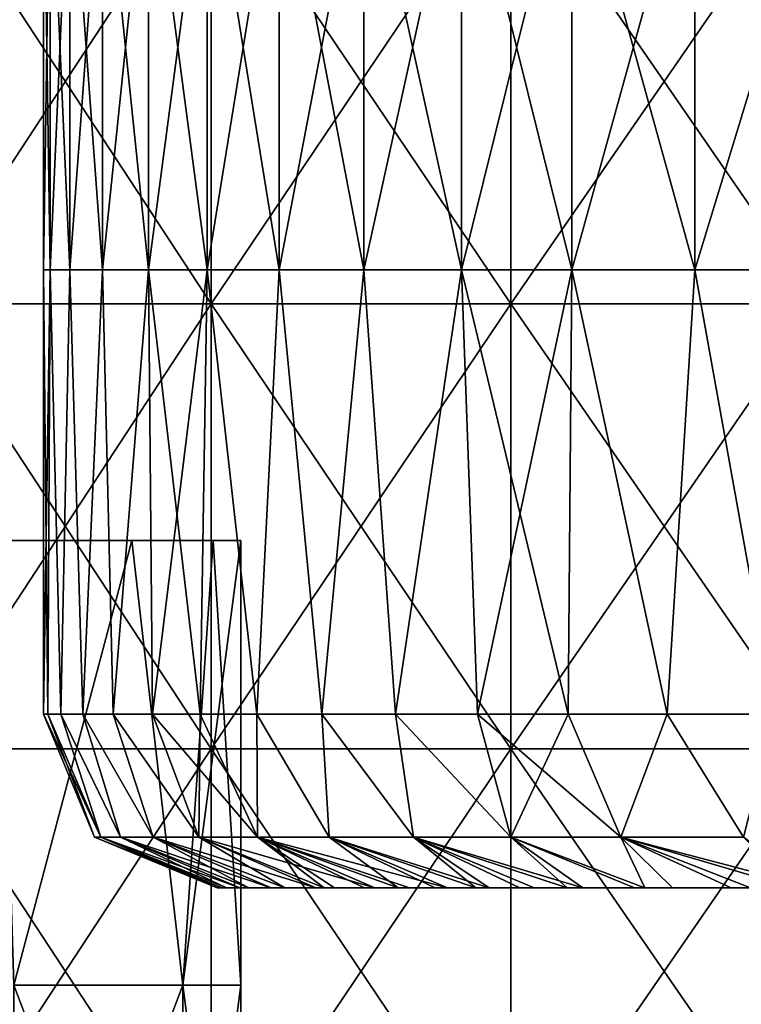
# Model space of a CAD drawing. Header units: inches. Extents: x -3.56 to 3.56, y -0.38 to 0.62.
# Tile 28 of 256: x -2.69 to -2.56, y 0.1 to 0.28. Entities that reach past the tile are written whole.
import ezdxf

# ---------------------------------------------------------------- set-up
doc = ezdxf.new("R2010")
doc.units = ezdxf.units.IN
doc.header["$LTSCALE"] = 65.185185
doc.header["$MEASUREMENT"] = 0
for name, color, linetype in [('2', 7, 'CONTINUOUS'), ('3', 7, 'CONTINUOUS'), ('4', 7, 'CONTINUOUS'), ('40', 7, 'CONTINUOUS'), ('41', 7, 'CONTINUOUS'), ('52', 7, 'CONTINUOUS'), ('53', 7, 'CONTINUOUS'), ('8', 7, 'CONTINUOUS'), ('9', 7, 'CONTINUOUS')]:
    doc.layers.add(name, color=color, linetype=linetype)

msp = doc.modelspace()

# ---------------------------------------------------------------- linework, layer by layer
at = {"layer": '2', "color": 13, "linetype": 'Continuous', "true_color": 0xd67263}
for points in [[(-2.65732, 0.23014, -2.37278), (-2.70986, 0.23014, -2.31259), (-2.65732, 0.31022, -2.37278), (-2.65732, 0.23014, -2.37278)], [(-2.65732, 0.31022, -2.37278), (-2.70986, 0.23014, -2.31259), (-2.70986, 0.31022, -2.31259), (-2.65732, 0.31022, -2.37278)], [(-2.70986, 0.23014, 2.31259), (-2.65732, 0.23014, 2.37278), (-2.70986, 0.31022, 2.31259), (-2.70986, 0.23014, 2.31259)], [(-2.70986, 0.31022, 2.31259), (-2.65732, 0.23014, 2.37278), (-2.65732, 0.31022, 2.37278), (-2.70986, 0.31022, 2.31259)], [(-2.60344, 0.23014, -2.43177), (-2.65732, 0.23014, -2.37278), (-2.60344, 0.31022, -2.43177), (-2.60344, 0.23014, -2.43177)], [(-2.60344, 0.31022, -2.43177), (-2.65732, 0.23014, -2.37278), (-2.65732, 0.31022, -2.37278), (-2.60344, 0.31022, -2.43177)], [(-2.65732, 0.23014, 2.37278), (-2.60344, 0.23014, 2.43177), (-2.65732, 0.31022, 2.37278), (-2.65732, 0.23014, 2.37278)], [(-2.65732, 0.31022, 2.37278), (-2.60344, 0.23014, 2.43177), (-2.60344, 0.31022, 2.43177), (-2.65732, 0.31022, 2.37278)], [(-2.54825, 0.23014, -2.48954), (-2.60344, 0.23014, -2.43177), (-2.54825, 0.31022, -2.48954), (-2.54825, 0.23014, -2.48954)], [(-2.54825, 0.31022, -2.48954), (-2.60344, 0.23014, -2.43177), (-2.60344, 0.31022, -2.43177), (-2.54825, 0.31022, -2.48954)], [(-2.60344, 0.23014, 2.43177), (-2.54825, 0.23014, 2.48954), (-2.60344, 0.31022, 2.43177), (-2.60344, 0.23014, 2.43177)], [(-2.60344, 0.31022, 2.43177), (-2.54825, 0.23014, 2.48954), (-2.54825, 0.31022, 2.48954), (-2.60344, 0.31022, 2.43177)], [(-2.65732, 0.15006, -2.37278), (-2.70986, 0.15006, -2.31259), (-2.65732, 0.23014, -2.37278), (-2.65732, 0.15006, -2.37278)], [(-2.65732, 0.23014, -2.37278), (-2.70986, 0.15006, -2.31259), (-2.70986, 0.23014, -2.31259), (-2.65732, 0.23014, -2.37278)], [(-2.70986, 0.15006, 2.31259), (-2.65732, 0.15006, 2.37278), (-2.70986, 0.23014, 2.31259), (-2.70986, 0.15006, 2.31259)], [(-2.70986, 0.23014, 2.31259), (-2.65732, 0.15006, 2.37278), (-2.65732, 0.23014, 2.37278), (-2.70986, 0.23014, 2.31259)], [(-2.60344, 0.15006, -2.43177), (-2.65732, 0.15006, -2.37278), (-2.60344, 0.23014, -2.43177), (-2.60344, 0.15006, -2.43177)], [(-2.60344, 0.23014, -2.43177), (-2.65732, 0.15006, -2.37278), (-2.65732, 0.23014, -2.37278), (-2.60344, 0.23014, -2.43177)], [(-2.65732, 0.15006, 2.37278), (-2.60344, 0.15006, 2.43177), (-2.65732, 0.23014, 2.37278), (-2.65732, 0.15006, 2.37278)], [(-2.65732, 0.23014, 2.37278), (-2.60344, 0.15006, 2.43177), (-2.60344, 0.23014, 2.43177), (-2.65732, 0.23014, 2.37278)], [(-2.54825, 0.15006, -2.48954), (-2.60344, 0.15006, -2.43177), (-2.54825, 0.23014, -2.48954), (-2.54825, 0.15006, -2.48954)], [(-2.54825, 0.23014, -2.48954), (-2.60344, 0.15006, -2.43177), (-2.60344, 0.23014, -2.43177), (-2.54825, 0.23014, -2.48954)], [(-2.60344, 0.15006, 2.43177), (-2.54825, 0.15006, 2.48954), (-2.60344, 0.23014, 2.43177), (-2.60344, 0.15006, 2.43177)], [(-2.60344, 0.23014, 2.43177), (-2.54825, 0.15006, 2.48954), (-2.54825, 0.23014, 2.48954), (-2.60344, 0.23014, 2.43177)], [(-2.65732, 0.06998, -2.37278), (-2.70986, 0.06998, -2.31259), (-2.65732, 0.15006, -2.37278), (-2.65732, 0.06998, -2.37278)], [(-2.65732, 0.15006, -2.37278), (-2.70986, 0.06998, -2.31259), (-2.70986, 0.15006, -2.31259), (-2.65732, 0.15006, -2.37278)], [(-2.70986, 0.06998, 2.31259), (-2.65732, 0.06998, 2.37278), (-2.70986, 0.15006, 2.31259), (-2.70986, 0.06998, 2.31259)], [(-2.70986, 0.15006, 2.31259), (-2.65732, 0.06998, 2.37278), (-2.65732, 0.15006, 2.37278), (-2.70986, 0.15006, 2.31259)], [(-2.60344, 0.06998, -2.43177), (-2.65732, 0.06998, -2.37278), (-2.60344, 0.15006, -2.43177), (-2.60344, 0.06998, -2.43177)], [(-2.60344, 0.15006, -2.43177), (-2.65732, 0.06998, -2.37278), (-2.65732, 0.15006, -2.37278), (-2.60344, 0.15006, -2.43177)], [(-2.65732, 0.06998, 2.37278), (-2.60344, 0.06998, 2.43177), (-2.65732, 0.15006, 2.37278), (-2.65732, 0.06998, 2.37278)], [(-2.65732, 0.15006, 2.37278), (-2.60344, 0.06998, 2.43177), (-2.60344, 0.15006, 2.43177), (-2.65732, 0.15006, 2.37278)], [(-2.54825, 0.06998, -2.48954), (-2.60344, 0.06998, -2.43177), (-2.54825, 0.15006, -2.48954), (-2.54825, 0.06998, -2.48954)], [(-2.54825, 0.15006, -2.48954), (-2.60344, 0.06998, -2.43177), (-2.60344, 0.15006, -2.43177), (-2.54825, 0.15006, -2.48954)], [(-2.60344, 0.06998, 2.43177), (-2.54825, 0.06998, 2.48954), (-2.60344, 0.15006, 2.43177), (-2.60344, 0.06998, 2.43177)], [(-2.60344, 0.15006, 2.43177), (-2.54825, 0.06998, 2.48954), (-2.54825, 0.15006, 2.48954), (-2.60344, 0.15006, 2.43177)]]:
    msp.add_3dface(points, dxfattribs=at)
at = {"layer": '3', "color": 13, "linetype": 'Continuous', "true_color": 0xd67263}
for points in [[(-2.6875, 0.23625), (-2.68632, 0.23625, -0.07964), (-2.6875, 0.31633), (-2.6875, 0.23625)], [(-2.6875, 0.31633), (-2.68632, 0.23625, -0.07964), (-2.68632, 0.31633, -0.07964), (-2.6875, 0.31633)], [(-2.68632, 0.23625, -0.07964), (-2.68278, 0.23625, -0.15921), (-2.68632, 0.31633, -0.07964), (-2.68632, 0.23625, -0.07964)], [(-2.68632, 0.31633, -0.07964), (-2.68278, 0.23625, -0.15921), (-2.68278, 0.31633, -0.15921), (-2.68632, 0.31633, -0.07964)], [(-2.68278, 0.23625, -0.15921), (-2.67688, 0.23625, -0.23864), (-2.68278, 0.31633, -0.15921), (-2.68278, 0.23625, -0.15921)], [(-2.68278, 0.31633, -0.15921), (-2.67688, 0.23625, -0.23864), (-2.67688, 0.31633, -0.23864), (-2.68278, 0.31633, -0.15921)], [(-2.67688, 0.23625, -0.23864), (-2.66864, 0.23625, -0.31786), (-2.67688, 0.31633, -0.23864), (-2.67688, 0.23625, -0.23864)], [(-2.67688, 0.31633, -0.23864), (-2.66864, 0.23625, -0.31786), (-2.66864, 0.31633, -0.31786), (-2.67688, 0.31633, -0.23864)], [(-2.66864, 0.23625, -0.31786), (-2.65805, 0.23625, -0.3968), (-2.66864, 0.31633, -0.31786), (-2.66864, 0.23625, -0.31786)], [(-2.66864, 0.31633, -0.31786), (-2.65805, 0.23625, -0.3968), (-2.65805, 0.31633, -0.3968), (-2.66864, 0.31633, -0.31786)], [(-2.65805, 0.23625, -0.3968), (-2.64512, 0.23625, -0.47539), (-2.65805, 0.31633, -0.3968), (-2.65805, 0.23625, -0.3968)], [(-2.65805, 0.31633, -0.3968), (-2.64512, 0.23625, -0.47539), (-2.64512, 0.31633, -0.47539), (-2.65805, 0.31633, -0.3968)], [(-2.64512, 0.23625, -0.47539), (-2.62987, 0.23625, -0.55357), (-2.64512, 0.31633, -0.47539), (-2.64512, 0.23625, -0.47539)], [(-2.64512, 0.31633, -0.47539), (-2.62987, 0.23625, -0.55357), (-2.62987, 0.31633, -0.55357), (-2.64512, 0.31633, -0.47539)], [(-2.62987, 0.23625, -0.55357), (-2.61231, 0.23625, -0.63126), (-2.62987, 0.31633, -0.55357), (-2.62987, 0.23625, -0.55357)], [(-2.62987, 0.31633, -0.55357), (-2.61231, 0.23625, -0.63126), (-2.61231, 0.31633, -0.63126), (-2.62987, 0.31633, -0.55357)], [(-2.61231, 0.23625, -0.63126), (-2.59246, 0.23625, -0.70839), (-2.61231, 0.31633, -0.63126), (-2.61231, 0.23625, -0.63126)], [(-2.61231, 0.31633, -0.63126), (-2.59246, 0.23625, -0.70839), (-2.59246, 0.31633, -0.70839), (-2.61231, 0.31633, -0.63126)], [(-2.59246, 0.23625, -0.70839), (-2.57033, 0.23625, -0.7849), (-2.59246, 0.31633, -0.70839), (-2.59246, 0.23625, -0.70839)], [(-2.59246, 0.31633, -0.70839), (-2.57033, 0.23625, -0.7849), (-2.57033, 0.31633, -0.7849), (-2.59246, 0.31633, -0.70839)], [(-2.57033, 0.23625, -0.7849), (-2.54594, 0.23625, -0.86073), (-2.57033, 0.31633, -0.7849), (-2.57033, 0.23625, -0.7849)], [(-2.57033, 0.31633, -0.7849), (-2.54594, 0.23625, -0.86073), (-2.54594, 0.31633, -0.86073), (-2.57033, 0.31633, -0.7849)], [(-2.6875, 0.15625), (-2.68672, 0.15625, -0.06494), (-2.6875, 0.23625), (-2.6875, 0.15625)], [(-2.6875, 0.23625), (-2.68672, 0.15625, -0.06494), (-2.68632, 0.23625, -0.07964), (-2.6875, 0.23625)], [(-2.68672, 0.15625, -0.06494), (-2.68436, 0.15625, -0.12984), (-2.68632, 0.23625, -0.07964), (-2.68672, 0.15625, -0.06494)], [(-2.68632, 0.23625, -0.07964), (-2.68436, 0.15625, -0.12984), (-2.68278, 0.23625, -0.15921), (-2.68632, 0.23625, -0.07964)], [(-2.68436, 0.15625, -0.12984), (-2.68044, 0.15625, -0.19467), (-2.68278, 0.23625, -0.15921), (-2.68436, 0.15625, -0.12984)], [(-2.68278, 0.23625, -0.15921), (-2.68044, 0.15625, -0.19467), (-2.67688, 0.23625, -0.23864), (-2.68278, 0.23625, -0.15921)], [(-2.68044, 0.15625, -0.19467), (-2.67495, 0.15625, -0.25938), (-2.67688, 0.23625, -0.23864), (-2.68044, 0.15625, -0.19467)], [(-2.67688, 0.23625, -0.23864), (-2.67495, 0.15625, -0.25938), (-2.66864, 0.23625, -0.31786), (-2.67688, 0.23625, -0.23864)], [(-2.67495, 0.15625, -0.25938), (-2.66791, 0.15625, -0.32394), (-2.66864, 0.23625, -0.31786), (-2.67495, 0.15625, -0.25938)], [(-2.66791, 0.15625, -0.32394), (-2.6593, 0.15625, -0.38831), (-2.66864, 0.23625, -0.31786), (-2.66791, 0.15625, -0.32394)], [(-2.66864, 0.23625, -0.31786), (-2.6593, 0.15625, -0.38831), (-2.65805, 0.23625, -0.3968), (-2.66864, 0.23625, -0.31786)], [(-2.6593, 0.15625, -0.38831), (-2.64914, 0.15625, -0.45246), (-2.65805, 0.23625, -0.3968), (-2.6593, 0.15625, -0.38831)], [(-2.65805, 0.23625, -0.3968), (-2.64914, 0.15625, -0.45246), (-2.64512, 0.23625, -0.47539), (-2.65805, 0.23625, -0.3968)], [(-2.64914, 0.15625, -0.45246), (-2.63743, 0.15625, -0.51634), (-2.64512, 0.23625, -0.47539), (-2.64914, 0.15625, -0.45246)], [(-2.64512, 0.23625, -0.47539), (-2.63743, 0.15625, -0.51634), (-2.62987, 0.23625, -0.55357), (-2.64512, 0.23625, -0.47539)], [(-2.63743, 0.15625, -0.51634), (-2.62419, 0.15625, -0.57992), (-2.62987, 0.23625, -0.55357), (-2.63743, 0.15625, -0.51634)], [(-2.62987, 0.23625, -0.55357), (-2.62419, 0.15625, -0.57992), (-2.61231, 0.23625, -0.63126), (-2.62987, 0.23625, -0.55357)], [(-2.62419, 0.15625, -0.57992), (-2.60941, 0.15625, -0.64316), (-2.61231, 0.23625, -0.63126), (-2.62419, 0.15625, -0.57992)], [(-2.60941, 0.15625, -0.64316), (-2.5931, 0.15625, -0.70603), (-2.61231, 0.23625, -0.63126), (-2.60941, 0.15625, -0.64316)], [(-2.61231, 0.23625, -0.63126), (-2.5931, 0.15625, -0.70603), (-2.59246, 0.23625, -0.70839), (-2.61231, 0.23625, -0.63126)], [(-2.5931, 0.15625, -0.70603), (-2.57529, 0.15625, -0.76848), (-2.59246, 0.23625, -0.70839), (-2.5931, 0.15625, -0.70603)], [(-2.59246, 0.23625, -0.70839), (-2.57529, 0.15625, -0.76848), (-2.57033, 0.23625, -0.7849), (-2.59246, 0.23625, -0.70839)], [(-2.57529, 0.15625, -0.76848), (-2.55596, 0.15625, -0.83048), (-2.57033, 0.23625, -0.7849), (-2.57529, 0.15625, -0.76848)], [(-2.57033, 0.23625, -0.7849), (-2.55596, 0.15625, -0.83048), (-2.54594, 0.23625, -0.86073), (-2.57033, 0.23625, -0.7849)]]:
    msp.add_3dface(points, dxfattribs=at)
at = {"layer": '4', "color": 13, "linetype": 'Continuous', "true_color": 0xd67263}
for points in [[(-2.6875, 0.23625), (-2.6875, 0.31633), (-2.68632, 0.31633, 0.07964), (-2.6875, 0.23625)], [(-2.68632, 0.23625, 0.07964), (-2.6875, 0.23625), (-2.68632, 0.31633, 0.07964), (-2.68632, 0.23625, 0.07964)], [(-2.68278, 0.23625, 0.15921), (-2.68632, 0.23625, 0.07964), (-2.68278, 0.31633, 0.15921), (-2.68278, 0.23625, 0.15921)], [(-2.68632, 0.23625, 0.07964), (-2.68632, 0.31633, 0.07964), (-2.68278, 0.31633, 0.15921), (-2.68632, 0.23625, 0.07964)], [(-2.67688, 0.23625, 0.23864), (-2.68278, 0.23625, 0.15921), (-2.67688, 0.31633, 0.23864), (-2.67688, 0.23625, 0.23864)], [(-2.68278, 0.23625, 0.15921), (-2.68278, 0.31633, 0.15921), (-2.67688, 0.31633, 0.23864), (-2.68278, 0.23625, 0.15921)], [(-2.66864, 0.23625, 0.31786), (-2.67688, 0.23625, 0.23864), (-2.66864, 0.31633, 0.31786), (-2.66864, 0.23625, 0.31786)], [(-2.67688, 0.23625, 0.23864), (-2.67688, 0.31633, 0.23864), (-2.66864, 0.31633, 0.31786), (-2.67688, 0.23625, 0.23864)], [(-2.65805, 0.23625, 0.3968), (-2.66864, 0.23625, 0.31786), (-2.65805, 0.31633, 0.3968), (-2.65805, 0.23625, 0.3968)], [(-2.66864, 0.23625, 0.31786), (-2.66864, 0.31633, 0.31786), (-2.65805, 0.31633, 0.3968), (-2.66864, 0.23625, 0.31786)], [(-2.64512, 0.23625, 0.47539), (-2.65805, 0.23625, 0.3968), (-2.64512, 0.31633, 0.47539), (-2.64512, 0.23625, 0.47539)], [(-2.65805, 0.23625, 0.3968), (-2.65805, 0.31633, 0.3968), (-2.64512, 0.31633, 0.47539), (-2.65805, 0.23625, 0.3968)], [(-2.62987, 0.23625, 0.55357), (-2.64512, 0.23625, 0.47539), (-2.62987, 0.31633, 0.55357), (-2.62987, 0.23625, 0.55357)], [(-2.64512, 0.23625, 0.47539), (-2.64512, 0.31633, 0.47539), (-2.62987, 0.31633, 0.55357), (-2.64512, 0.23625, 0.47539)], [(-2.61231, 0.23625, 0.63126), (-2.62987, 0.23625, 0.55357), (-2.61231, 0.31633, 0.63126), (-2.61231, 0.23625, 0.63126)], [(-2.62987, 0.23625, 0.55357), (-2.62987, 0.31633, 0.55357), (-2.61231, 0.31633, 0.63126), (-2.62987, 0.23625, 0.55357)], [(-2.59246, 0.23625, 0.70839), (-2.61231, 0.23625, 0.63126), (-2.59246, 0.31633, 0.70839), (-2.59246, 0.23625, 0.70839)], [(-2.61231, 0.23625, 0.63126), (-2.61231, 0.31633, 0.63126), (-2.59246, 0.31633, 0.70839), (-2.61231, 0.23625, 0.63126)], [(-2.57033, 0.23625, 0.7849), (-2.59246, 0.23625, 0.70839), (-2.57033, 0.31633, 0.7849), (-2.57033, 0.23625, 0.7849)], [(-2.59246, 0.23625, 0.70839), (-2.59246, 0.31633, 0.70839), (-2.57033, 0.31633, 0.7849), (-2.59246, 0.23625, 0.70839)], [(-2.54594, 0.23625, 0.86073), (-2.57033, 0.23625, 0.7849), (-2.54594, 0.31633, 0.86073), (-2.54594, 0.23625, 0.86073)], [(-2.57033, 0.23625, 0.7849), (-2.57033, 0.31633, 0.7849), (-2.54594, 0.31633, 0.86073), (-2.57033, 0.23625, 0.7849)], [(-2.6875, 0.15625), (-2.6875, 0.23625), (-2.68632, 0.23625, 0.07964), (-2.6875, 0.15625)], [(-2.68672, 0.15625, 0.06494), (-2.6875, 0.15625), (-2.68632, 0.23625, 0.07964), (-2.68672, 0.15625, 0.06494)], [(-2.68436, 0.15625, 0.12984), (-2.68672, 0.15625, 0.06494), (-2.68632, 0.23625, 0.07964), (-2.68436, 0.15625, 0.12984)], [(-2.68278, 0.23625, 0.15921), (-2.68436, 0.15625, 0.12984), (-2.68632, 0.23625, 0.07964), (-2.68278, 0.23625, 0.15921)], [(-2.68044, 0.15625, 0.19467), (-2.68436, 0.15625, 0.12984), (-2.68278, 0.23625, 0.15921), (-2.68044, 0.15625, 0.19467)], [(-2.67688, 0.23625, 0.23864), (-2.68044, 0.15625, 0.19467), (-2.68278, 0.23625, 0.15921), (-2.67688, 0.23625, 0.23864)], [(-2.67495, 0.15625, 0.25938), (-2.68044, 0.15625, 0.19467), (-2.67688, 0.23625, 0.23864), (-2.67495, 0.15625, 0.25938)], [(-2.66864, 0.23625, 0.31786), (-2.67495, 0.15625, 0.25938), (-2.67688, 0.23625, 0.23864), (-2.66864, 0.23625, 0.31786)], [(-2.66791, 0.15625, 0.32394), (-2.67495, 0.15625, 0.25938), (-2.66864, 0.23625, 0.31786), (-2.66791, 0.15625, 0.32394)], [(-2.65805, 0.23625, 0.3968), (-2.66791, 0.15625, 0.32394), (-2.66864, 0.23625, 0.31786), (-2.65805, 0.23625, 0.3968)], [(-2.6593, 0.15625, 0.38831), (-2.66791, 0.15625, 0.32394), (-2.65805, 0.23625, 0.3968), (-2.6593, 0.15625, 0.38831)], [(-2.64914, 0.15625, 0.45246), (-2.6593, 0.15625, 0.38831), (-2.65805, 0.23625, 0.3968), (-2.64914, 0.15625, 0.45246)], [(-2.64512, 0.23625, 0.47539), (-2.64914, 0.15625, 0.45246), (-2.65805, 0.23625, 0.3968), (-2.64512, 0.23625, 0.47539)], [(-2.63743, 0.15625, 0.51634), (-2.64914, 0.15625, 0.45246), (-2.64512, 0.23625, 0.47539), (-2.63743, 0.15625, 0.51634)], [(-2.62987, 0.23625, 0.55357), (-2.63743, 0.15625, 0.51634), (-2.64512, 0.23625, 0.47539), (-2.62987, 0.23625, 0.55357)], [(-2.62419, 0.15625, 0.57992), (-2.63743, 0.15625, 0.51634), (-2.62987, 0.23625, 0.55357), (-2.62419, 0.15625, 0.57992)], [(-2.61231, 0.23625, 0.63126), (-2.62419, 0.15625, 0.57992), (-2.62987, 0.23625, 0.55357), (-2.61231, 0.23625, 0.63126)], [(-2.60941, 0.15625, 0.64316), (-2.62419, 0.15625, 0.57992), (-2.61231, 0.23625, 0.63126), (-2.60941, 0.15625, 0.64316)], [(-2.59246, 0.23625, 0.70839), (-2.60941, 0.15625, 0.64316), (-2.61231, 0.23625, 0.63126), (-2.59246, 0.23625, 0.70839)], [(-2.5931, 0.15625, 0.70603), (-2.60941, 0.15625, 0.64316), (-2.59246, 0.23625, 0.70839), (-2.5931, 0.15625, 0.70603)], [(-2.57529, 0.15625, 0.76848), (-2.5931, 0.15625, 0.70603), (-2.59246, 0.23625, 0.70839), (-2.57529, 0.15625, 0.76848)], [(-2.57033, 0.23625, 0.7849), (-2.57529, 0.15625, 0.76848), (-2.59246, 0.23625, 0.70839), (-2.57033, 0.23625, 0.7849)], [(-2.55596, 0.15625, 0.83048), (-2.57529, 0.15625, 0.76848), (-2.57033, 0.23625, 0.7849), (-2.55596, 0.15625, 0.83048)], [(-2.54594, 0.23625, 0.86073), (-2.55596, 0.15625, 0.83048), (-2.57033, 0.23625, 0.7849), (-2.54594, 0.23625, 0.86073)]]:
    msp.add_3dface(points, dxfattribs=at)
at = {"layer": '40', "color": 13, "linetype": 'Continuous', "true_color": 0xd67263}
for points in [[(-2.6716, 0.1875, -1.45519), (-2.69536, 0.1875, -1.49973), (-2.69287, 0.1075, -1.49593), (-2.6716, 0.1875, -1.45519)], [(-2.6716, 0.1875, -1.45519), (-2.69287, 0.1075, -1.49593), (-2.66242, 0.1075, -1.42926), (-2.6716, 0.1875, -1.45519)], [(-2.65701, 0.1875, -1.40722), (-2.6716, 0.1875, -1.45519), (-2.66242, 0.1075, -1.42926), (-2.65701, 0.1875, -1.40722)], [(-2.65199, 0.1075, -1.35672), (-2.65701, 0.1875, -1.40722), (-2.66242, 0.1075, -1.42926), (-2.65199, 0.1075, -1.35672)], [(-2.65199, 0.1875, -1.35672), (-2.65701, 0.1875, -1.40722), (-2.65199, 0.1075, -1.35672), (-2.65199, 0.1875, -1.35672)], [(-2.69287, 0.02742, -1.49593), (-2.66242, 0.02742, -1.42926), (-2.69287, 0.1075, -1.49593), (-2.69287, 0.02742, -1.49593)], [(-2.69287, 0.1075, -1.49593), (-2.66242, 0.02742, -1.42926), (-2.66242, 0.1075, -1.42926), (-2.69287, 0.1075, -1.49593)], [(-2.66242, 0.02742, -1.42926), (-2.65199, 0.02742, -1.35672), (-2.66242, 0.1075, -1.42926), (-2.66242, 0.02742, -1.42926)], [(-2.65199, 0.02742, -1.35672), (-2.65199, 0.1075, -1.35672), (-2.66242, 0.1075, -1.42926), (-2.65199, 0.02742, -1.35672)]]:
    msp.add_3dface(points, dxfattribs=at)
at = {"layer": '41', "color": 13, "linetype": 'Continuous', "true_color": 0xd67263}
for points in [[(-2.69536, 0.1875, -1.2137), (-2.6716, 0.1875, -1.25824), (-2.69287, 0.1075, -1.2175), (-2.69536, 0.1875, -1.2137)], [(-2.6716, 0.1875, -1.25824), (-2.66242, 0.1075, -1.28417), (-2.69287, 0.1075, -1.2175), (-2.6716, 0.1875, -1.25824)], [(-2.6716, 0.1875, -1.25824), (-2.65701, 0.1875, -1.30621), (-2.66242, 0.1075, -1.28417), (-2.6716, 0.1875, -1.25824)], [(-2.65701, 0.1875, -1.30621), (-2.65199, 0.1875, -1.35672), (-2.66242, 0.1075, -1.28417), (-2.65701, 0.1875, -1.30621)], [(-2.65199, 0.1875, -1.35672), (-2.65199, 0.1075, -1.35672), (-2.66242, 0.1075, -1.28417), (-2.65199, 0.1875, -1.35672)], [(-2.66242, 0.02742, -1.28417), (-2.69287, 0.02742, -1.2175), (-2.66242, 0.1075, -1.28417), (-2.66242, 0.02742, -1.28417)], [(-2.66242, 0.1075, -1.28417), (-2.69287, 0.02742, -1.2175), (-2.69287, 0.1075, -1.2175), (-2.66242, 0.1075, -1.28417)], [(-2.65199, 0.1075, -1.35672), (-2.65199, 0.02742, -1.35672), (-2.66242, 0.02742, -1.28417), (-2.65199, 0.1075, -1.35672)], [(-2.65199, 0.1075, -1.35672), (-2.66242, 0.02742, -1.28417), (-2.66242, 0.1075, -1.28417), (-2.65199, 0.1075, -1.35672)]]:
    msp.add_3dface(points, dxfattribs=at)
at = {"layer": '52', "color": 13, "linetype": 'Continuous', "true_color": 0xd67263}
for points in [[(-2.68672, 0.15625, -0.06494), (-2.6875, 0.15625), (-2.67717, 0.13415, -0.07937), (-2.68672, 0.15625, -0.06494)], [(-2.6875, 0.15625), (-2.67835, 0.13415), (-2.67717, 0.13415, -0.07937), (-2.6875, 0.15625)], [(-2.68436, 0.15625, -0.12984), (-2.68672, 0.15625, -0.06494), (-2.67717, 0.13415, -0.07937), (-2.68436, 0.15625, -0.12984)], [(-2.68044, 0.15625, -0.19467), (-2.68436, 0.15625, -0.12984), (-2.67364, 0.13415, -0.15867), (-2.68044, 0.15625, -0.19467)], [(-2.67364, 0.13415, -0.15867), (-2.68436, 0.15625, -0.12984), (-2.67717, 0.13415, -0.07937), (-2.67364, 0.13415, -0.15867)], [(-2.67495, 0.15625, -0.25938), (-2.68044, 0.15625, -0.19467), (-2.66777, 0.13415, -0.23783), (-2.67495, 0.15625, -0.25938)], [(-2.66777, 0.13415, -0.23783), (-2.68044, 0.15625, -0.19467), (-2.67364, 0.13415, -0.15867), (-2.66777, 0.13415, -0.23783)], [(-2.66791, 0.15625, -0.32394), (-2.67495, 0.15625, -0.25938), (-2.65955, 0.13415, -0.31678), (-2.66791, 0.15625, -0.32394)], [(-2.65955, 0.13415, -0.31678), (-2.67495, 0.15625, -0.25938), (-2.66777, 0.13415, -0.23783), (-2.65955, 0.13415, -0.31678)], [(-2.6593, 0.15625, -0.38831), (-2.66791, 0.15625, -0.32394), (-2.64899, 0.13415, -0.39545), (-2.6593, 0.15625, -0.38831)], [(-2.64899, 0.13415, -0.39545), (-2.66791, 0.15625, -0.32394), (-2.65955, 0.13415, -0.31678), (-2.64899, 0.13415, -0.39545)], [(-2.64914, 0.15625, -0.45246), (-2.6593, 0.15625, -0.38831), (-2.64899, 0.13415, -0.39545), (-2.64914, 0.15625, -0.45246)], [(-2.63743, 0.15625, -0.51634), (-2.64914, 0.15625, -0.45246), (-2.63611, 0.13415, -0.47377), (-2.63743, 0.15625, -0.51634)], [(-2.63611, 0.13415, -0.47377), (-2.64914, 0.15625, -0.45246), (-2.64899, 0.13415, -0.39545), (-2.63611, 0.13415, -0.47377)], [(-2.62419, 0.15625, -0.57992), (-2.63743, 0.15625, -0.51634), (-2.62091, 0.13415, -0.55168), (-2.62419, 0.15625, -0.57992)], [(-2.62091, 0.13415, -0.55168), (-2.63743, 0.15625, -0.51634), (-2.63611, 0.13415, -0.47377), (-2.62091, 0.13415, -0.55168)], [(-2.60941, 0.15625, -0.64316), (-2.62419, 0.15625, -0.57992), (-2.60341, 0.13415, -0.62911), (-2.60941, 0.15625, -0.64316)], [(-2.60341, 0.13415, -0.62911), (-2.62419, 0.15625, -0.57992), (-2.62091, 0.13415, -0.55168), (-2.60341, 0.13415, -0.62911)], [(-2.5931, 0.15625, -0.70603), (-2.60941, 0.15625, -0.64316), (-2.58363, 0.13415, -0.70598), (-2.5931, 0.15625, -0.70603)], [(-2.58363, 0.13415, -0.70598), (-2.60941, 0.15625, -0.64316), (-2.60341, 0.13415, -0.62911), (-2.58363, 0.13415, -0.70598)], [(-2.57529, 0.15625, -0.76848), (-2.5931, 0.15625, -0.70603), (-2.58363, 0.13415, -0.70598), (-2.57529, 0.15625, -0.76848)], [(-2.56157, 0.13415, -0.78223), (-2.57529, 0.15625, -0.76848), (-2.58363, 0.13415, -0.70598), (-2.56157, 0.13415, -0.78223)], [(-2.55596, 0.15625, -0.83048), (-2.57529, 0.15625, -0.76848), (-2.56157, 0.13415, -0.78223), (-2.55596, 0.15625, -0.83048)], [(-2.65625, 0.125), (-2.65541, 0.125, -0.06674), (-2.67835, 0.13415), (-2.65625, 0.125)], [(-2.67835, 0.13415), (-2.65541, 0.125, -0.06674), (-2.67717, 0.13415, -0.07937), (-2.67835, 0.13415)], [(-2.65541, 0.125, -0.06674), (-2.65219, 0.125, -0.147), (-2.67717, 0.13415, -0.07937), (-2.65541, 0.125, -0.06674)], [(-2.65219, 0.125, -0.147), (-2.67364, 0.13415, -0.15867), (-2.67717, 0.13415, -0.07937), (-2.65219, 0.125, -0.147)], [(-2.65219, 0.125, -0.147), (-2.64655, 0.125, -0.22699), (-2.67364, 0.13415, -0.15867), (-2.65219, 0.125, -0.147)], [(-2.64655, 0.125, -0.22699), (-2.66777, 0.13415, -0.23783), (-2.67364, 0.13415, -0.15867), (-2.64655, 0.125, -0.22699)], [(-2.64655, 0.125, -0.22699), (-2.6385, 0.125, -0.30671), (-2.66777, 0.13415, -0.23783), (-2.64655, 0.125, -0.22699)], [(-2.6385, 0.125, -0.30671), (-2.65955, 0.13415, -0.31678), (-2.66777, 0.13415, -0.23783), (-2.6385, 0.125, -0.30671)], [(-2.63703, 0.125, -0.31908), (-2.62791, 0.125, -0.38693), (-2.65955, 0.13415, -0.31678), (-2.63703, 0.125, -0.31908)], [(-2.62791, 0.125, -0.38693), (-2.64899, 0.13415, -0.39545), (-2.65955, 0.13415, -0.31678), (-2.62791, 0.125, -0.38693)], [(-2.6385, 0.125, -0.30671), (-2.63703, 0.125, -0.31908), (-2.65955, 0.13415, -0.31678), (-2.6385, 0.125, -0.30671)], [(-2.62167, 0.125, -0.42707), (-2.6148, 0.125, -0.46721), (-2.64899, 0.13415, -0.39545), (-2.62167, 0.125, -0.42707)], [(-2.6148, 0.125, -0.46721), (-2.63611, 0.13415, -0.47377), (-2.64899, 0.13415, -0.39545), (-2.6148, 0.125, -0.46721)], [(-2.62791, 0.125, -0.38693), (-2.62167, 0.125, -0.42707), (-2.64899, 0.13415, -0.39545), (-2.62791, 0.125, -0.38693)], [(-2.6148, 0.125, -0.46721), (-2.60731, 0.125, -0.50731), (-2.63611, 0.13415, -0.47377), (-2.6148, 0.125, -0.46721)], [(-2.60731, 0.125, -0.50731), (-2.62091, 0.13415, -0.55168), (-2.63611, 0.13415, -0.47377), (-2.60731, 0.125, -0.50731)], [(-2.5992, 0.125, -0.54733), (-2.59047, 0.125, -0.58725), (-2.62091, 0.13415, -0.55168), (-2.5992, 0.125, -0.54733)], [(-2.59047, 0.125, -0.58725), (-2.60341, 0.13415, -0.62911), (-2.62091, 0.13415, -0.55168), (-2.59047, 0.125, -0.58725)], [(-2.60731, 0.125, -0.50731), (-2.5992, 0.125, -0.54733), (-2.62091, 0.13415, -0.55168), (-2.60731, 0.125, -0.50731)], [(-2.58115, 0.125, -0.62702), (-2.57931, 0.125, -0.63454), (-2.60341, 0.13415, -0.62911), (-2.58115, 0.125, -0.62702)], [(-2.57931, 0.125, -0.63454), (-2.58363, 0.13415, -0.70598), (-2.60341, 0.13415, -0.62911), (-2.57931, 0.125, -0.63454)], [(-2.59047, 0.125, -0.58725), (-2.58115, 0.125, -0.62702), (-2.60341, 0.13415, -0.62911), (-2.59047, 0.125, -0.58725)], [(-2.5603, 0.125, -0.70747), (-2.54893, 0.125, -0.7474), (-2.58363, 0.13415, -0.70598), (-2.5603, 0.125, -0.70747)], [(-2.54893, 0.125, -0.7474), (-2.56157, 0.13415, -0.78223), (-2.58363, 0.13415, -0.70598), (-2.54893, 0.125, -0.7474)], [(-2.57931, 0.125, -0.63454), (-2.5603, 0.125, -0.70747), (-2.58363, 0.13415, -0.70598), (-2.57931, 0.125, -0.63454)]]:
    msp.add_3dface(points, dxfattribs=at)
at = {"layer": '53', "color": 13, "linetype": 'Continuous', "true_color": 0xd67263}
for points in [[(-2.6875, 0.15625), (-2.68672, 0.15625, 0.06494), (-2.67835, 0.13415), (-2.6875, 0.15625)], [(-2.68672, 0.15625, 0.06494), (-2.68436, 0.15625, 0.12984), (-2.67717, 0.13415, 0.07937), (-2.68672, 0.15625, 0.06494)], [(-2.67835, 0.13415), (-2.68672, 0.15625, 0.06494), (-2.67717, 0.13415, 0.07937), (-2.67835, 0.13415)], [(-2.68436, 0.15625, 0.12984), (-2.68044, 0.15625, 0.19467), (-2.67364, 0.13415, 0.15867), (-2.68436, 0.15625, 0.12984)], [(-2.67717, 0.13415, 0.07937), (-2.68436, 0.15625, 0.12984), (-2.67364, 0.13415, 0.15867), (-2.67717, 0.13415, 0.07937)], [(-2.68044, 0.15625, 0.19467), (-2.67495, 0.15625, 0.25938), (-2.66777, 0.13415, 0.23783), (-2.68044, 0.15625, 0.19467)], [(-2.67364, 0.13415, 0.15867), (-2.68044, 0.15625, 0.19467), (-2.66777, 0.13415, 0.23783), (-2.67364, 0.13415, 0.15867)], [(-2.67495, 0.15625, 0.25938), (-2.66791, 0.15625, 0.32394), (-2.65955, 0.13415, 0.31678), (-2.67495, 0.15625, 0.25938)], [(-2.66777, 0.13415, 0.23783), (-2.67495, 0.15625, 0.25938), (-2.65955, 0.13415, 0.31678), (-2.66777, 0.13415, 0.23783)], [(-2.66791, 0.15625, 0.32394), (-2.6593, 0.15625, 0.38831), (-2.65955, 0.13415, 0.31678), (-2.66791, 0.15625, 0.32394)], [(-2.65955, 0.13415, 0.31678), (-2.6593, 0.15625, 0.38831), (-2.64899, 0.13415, 0.39545), (-2.65955, 0.13415, 0.31678)], [(-2.6593, 0.15625, 0.38831), (-2.64914, 0.15625, 0.45246), (-2.64899, 0.13415, 0.39545), (-2.6593, 0.15625, 0.38831)], [(-2.64914, 0.15625, 0.45246), (-2.63743, 0.15625, 0.51634), (-2.63611, 0.13415, 0.47377), (-2.64914, 0.15625, 0.45246)], [(-2.64899, 0.13415, 0.39545), (-2.64914, 0.15625, 0.45246), (-2.63611, 0.13415, 0.47377), (-2.64899, 0.13415, 0.39545)], [(-2.63743, 0.15625, 0.51634), (-2.62419, 0.15625, 0.57992), (-2.62091, 0.13415, 0.55168), (-2.63743, 0.15625, 0.51634)], [(-2.63611, 0.13415, 0.47377), (-2.63743, 0.15625, 0.51634), (-2.62091, 0.13415, 0.55168), (-2.63611, 0.13415, 0.47377)], [(-2.62419, 0.15625, 0.57992), (-2.60941, 0.15625, 0.64316), (-2.60341, 0.13415, 0.62911), (-2.62419, 0.15625, 0.57992)], [(-2.62091, 0.13415, 0.55168), (-2.62419, 0.15625, 0.57992), (-2.60341, 0.13415, 0.62911), (-2.62091, 0.13415, 0.55168)], [(-2.60941, 0.15625, 0.64316), (-2.5931, 0.15625, 0.70603), (-2.60341, 0.13415, 0.62911), (-2.60941, 0.15625, 0.64316)], [(-2.60341, 0.13415, 0.62911), (-2.5931, 0.15625, 0.70603), (-2.58363, 0.13415, 0.70598), (-2.60341, 0.13415, 0.62911)], [(-2.5931, 0.15625, 0.70603), (-2.57529, 0.15625, 0.76848), (-2.58363, 0.13415, 0.70598), (-2.5931, 0.15625, 0.70603)], [(-2.58363, 0.13415, 0.70598), (-2.57529, 0.15625, 0.76848), (-2.56157, 0.13415, 0.78223), (-2.58363, 0.13415, 0.70598)], [(-2.57529, 0.15625, 0.76848), (-2.55596, 0.15625, 0.83048), (-2.56157, 0.13415, 0.78223), (-2.57529, 0.15625, 0.76848)], [(-2.65625, 0.125), (-2.67835, 0.13415), (-2.67717, 0.13415, 0.07937), (-2.65625, 0.125)], [(-2.65621, 0.125, 0.01378), (-2.65625, 0.125), (-2.67717, 0.13415, 0.07937), (-2.65621, 0.125, 0.01378)], [(-2.65458, 0.125, 0.09422), (-2.65621, 0.125, 0.01378), (-2.67717, 0.13415, 0.07937), (-2.65458, 0.125, 0.09422)], [(-2.65458, 0.125, 0.09422), (-2.67717, 0.13415, 0.07937), (-2.67364, 0.13415, 0.15867), (-2.65458, 0.125, 0.09422)], [(-2.65054, 0.125, 0.17438), (-2.65458, 0.125, 0.09422), (-2.67364, 0.13415, 0.15867), (-2.65054, 0.125, 0.17438)], [(-2.65054, 0.125, 0.17438), (-2.67364, 0.13415, 0.15867), (-2.66777, 0.13415, 0.23783), (-2.65054, 0.125, 0.17438)], [(-2.64407, 0.125, 0.25428), (-2.65054, 0.125, 0.17438), (-2.66777, 0.13415, 0.23783), (-2.64407, 0.125, 0.25428)], [(-2.64407, 0.125, 0.25428), (-2.66777, 0.13415, 0.23783), (-2.65955, 0.13415, 0.31678), (-2.64407, 0.125, 0.25428)], [(-2.63703, 0.125, 0.31908), (-2.64407, 0.125, 0.25428), (-2.65955, 0.13415, 0.31678), (-2.63703, 0.125, 0.31908)], [(-2.63703, 0.125, 0.31908), (-2.65955, 0.13415, 0.31678), (-2.64899, 0.13415, 0.39545), (-2.63703, 0.125, 0.31908)], [(-2.63517, 0.125, 0.33407), (-2.63703, 0.125, 0.31908), (-2.64899, 0.13415, 0.39545), (-2.63517, 0.125, 0.33407)], [(-2.62976, 0.125, 0.37424), (-2.63517, 0.125, 0.33407), (-2.64899, 0.13415, 0.39545), (-2.62976, 0.125, 0.37424)], [(-2.62371, 0.125, 0.41438), (-2.62976, 0.125, 0.37424), (-2.64899, 0.13415, 0.39545), (-2.62371, 0.125, 0.41438)], [(-2.62371, 0.125, 0.41438), (-2.64899, 0.13415, 0.39545), (-2.63611, 0.13415, 0.47377), (-2.62371, 0.125, 0.41438)], [(-2.61704, 0.125, 0.45452), (-2.62371, 0.125, 0.41438), (-2.63611, 0.13415, 0.47377), (-2.61704, 0.125, 0.45452)], [(-2.60974, 0.125, 0.49464), (-2.61704, 0.125, 0.45452), (-2.63611, 0.13415, 0.47377), (-2.60974, 0.125, 0.49464)], [(-2.60974, 0.125, 0.49464), (-2.63611, 0.13415, 0.47377), (-2.62091, 0.13415, 0.55168), (-2.60974, 0.125, 0.49464)], [(-2.60183, 0.125, 0.53469), (-2.60974, 0.125, 0.49464), (-2.62091, 0.13415, 0.55168), (-2.60183, 0.125, 0.53469)], [(-2.5933, 0.125, 0.57464), (-2.60183, 0.125, 0.53469), (-2.62091, 0.13415, 0.55168), (-2.5933, 0.125, 0.57464)], [(-2.5933, 0.125, 0.57464), (-2.62091, 0.13415, 0.55168), (-2.60341, 0.13415, 0.62911), (-2.5933, 0.125, 0.57464)], [(-2.57931, 0.125, 0.63454), (-2.5933, 0.125, 0.57464), (-2.60341, 0.13415, 0.62911), (-2.57931, 0.125, 0.63454)], [(-2.57931, 0.125, 0.63454), (-2.60341, 0.13415, 0.62911), (-2.58363, 0.13415, 0.70598), (-2.57931, 0.125, 0.63454)], [(-2.57432, 0.125, 0.65452), (-2.57931, 0.125, 0.63454), (-2.58363, 0.13415, 0.70598), (-2.57432, 0.125, 0.65452)], [(-2.56376, 0.125, 0.69479), (-2.57432, 0.125, 0.65452), (-2.58363, 0.13415, 0.70598), (-2.56376, 0.125, 0.69479)], [(-2.55259, 0.125, 0.7348), (-2.56376, 0.125, 0.69479), (-2.58363, 0.13415, 0.70598), (-2.55259, 0.125, 0.7348)], [(-2.55259, 0.125, 0.7348), (-2.58363, 0.13415, 0.70598), (-2.56157, 0.13415, 0.78223), (-2.55259, 0.125, 0.7348)]]:
    msp.add_3dface(points, dxfattribs=at)
at = {"layer": '8', "color": 13, "linetype": 'Continuous', "true_color": 0xd67263}
for points in [[(-2.73176, 0.1875, -1.24573), (-2.73176, 0.1875, -1.31972), (-2.6716, 0.1875, -1.25824), (-2.73176, 0.1875, -1.24573)], [(-2.69536, 0.1875, -1.2137), (-2.73176, 0.1875, -1.24573), (-2.6716, 0.1875, -1.25824), (-2.69536, 0.1875, -1.2137)], [(-2.73176, 0.1875, -1.31972), (-2.73176, 0.1875, -1.39371), (-2.65199, 0.1875, -1.35672), (-2.73176, 0.1875, -1.31972)], [(-2.6716, 0.1875, -1.25824), (-2.73176, 0.1875, -1.31972), (-2.65701, 0.1875, -1.30621), (-2.6716, 0.1875, -1.25824)], [(-2.65701, 0.1875, -1.30621), (-2.73176, 0.1875, -1.31972), (-2.65199, 0.1875, -1.35672), (-2.65701, 0.1875, -1.30621)], [(-2.73176, 0.1875, -1.39371), (-2.73176, 0.1875, -1.46771), (-2.65701, 0.1875, -1.40722), (-2.73176, 0.1875, -1.39371)], [(-2.65199, 0.1875, -1.35672), (-2.73176, 0.1875, -1.39371), (-2.65701, 0.1875, -1.40722), (-2.65199, 0.1875, -1.35672)], [(-2.65701, 0.1875, -1.40722), (-2.73176, 0.1875, -1.46771), (-2.6716, 0.1875, -1.45519), (-2.65701, 0.1875, -1.40722)], [(-2.6716, 0.1875, -1.45519), (-2.73176, 0.1875, -1.46771), (-2.69536, 0.1875, -1.49973), (-2.6716, 0.1875, -1.45519)]]:
    msp.add_3dface(points, dxfattribs=at)
at = {"layer": '9', "color": 13, "linetype": 'Continuous', "true_color": 0xd67263}
for points in [[(-2.65541, 0.125, -0.06674), (-2.65625, 0.125), (-2.65621, 0.125, 0.01378), (-2.65541, 0.125, -0.06674)], [(-2.58412, 0.125, 0.01369), (-2.65541, 0.125, -0.06674), (-2.65621, 0.125, 0.01378), (-2.58412, 0.125, 0.01369)], [(-2.58412, 0.125, 0.01369), (-2.65621, 0.125, 0.01378), (-2.65458, 0.125, 0.09422), (-2.58412, 0.125, 0.01369)], [(-2.58202, 0.125, -0.06639), (-2.65541, 0.125, -0.06674), (-2.58412, 0.125, 0.01369), (-2.58202, 0.125, -0.06639)], [(-2.65541, 0.125, -0.06674), (-2.58202, 0.125, -0.06639), (-2.65219, 0.125, -0.147), (-2.65541, 0.125, -0.06674)], [(-2.58412, 0.125, 0.01369), (-2.65458, 0.125, 0.09422), (-2.58023, 0.125, 0.09377), (-2.58412, 0.125, 0.01369)], [(-2.58023, 0.125, 0.09377), (-2.65458, 0.125, 0.09422), (-2.65054, 0.125, 0.17438), (-2.58023, 0.125, 0.09377)], [(-2.65219, 0.125, -0.147), (-2.58202, 0.125, -0.06639), (-2.57778, 0.125, -0.14647), (-2.65219, 0.125, -0.147)], [(-2.64655, 0.125, -0.22699), (-2.65219, 0.125, -0.147), (-2.57778, 0.125, -0.14647), (-2.64655, 0.125, -0.22699)], [(-2.58023, 0.125, 0.09377), (-2.65054, 0.125, 0.17438), (-2.57633, 0.125, 0.17385), (-2.58023, 0.125, 0.09377)], [(-2.57633, 0.125, 0.17385), (-2.65054, 0.125, 0.17438), (-2.64407, 0.125, 0.25428), (-2.57633, 0.125, 0.17385)], [(-2.6385, 0.125, -0.30671), (-2.64655, 0.125, -0.22699), (-2.57188, 0.125, -0.22655), (-2.6385, 0.125, -0.30671)], [(-2.57188, 0.125, -0.22655), (-2.64655, 0.125, -0.22699), (-2.57778, 0.125, -0.14647), (-2.57188, 0.125, -0.22655)], [(-2.57633, 0.125, 0.17385), (-2.64407, 0.125, 0.25428), (-2.5702, 0.125, 0.25393), (-2.57633, 0.125, 0.17385)], [(-2.5702, 0.125, 0.25393), (-2.64407, 0.125, 0.25428), (-2.63517, 0.125, 0.33407), (-2.5702, 0.125, 0.25393)], [(-2.64407, 0.125, 0.25428), (-2.63703, 0.125, 0.31908), (-2.63517, 0.125, 0.33407), (-2.64407, 0.125, 0.25428)], [(-2.56598, 0.125, -0.30663), (-2.63703, 0.125, -0.31908), (-2.6385, 0.125, -0.30671), (-2.56598, 0.125, -0.30663)], [(-2.56598, 0.125, -0.30663), (-2.6385, 0.125, -0.30671), (-2.57188, 0.125, -0.22655), (-2.56598, 0.125, -0.30663)], [(-2.62791, 0.125, -0.38693), (-2.63703, 0.125, -0.31908), (-2.56598, 0.125, -0.30663), (-2.62791, 0.125, -0.38693)], [(-2.56235, 0.125, 0.33401), (-2.5702, 0.125, 0.25393), (-2.63517, 0.125, 0.33407), (-2.56235, 0.125, 0.33401)], [(-2.56235, 0.125, 0.33401), (-2.63517, 0.125, 0.33407), (-2.62371, 0.125, 0.41438), (-2.56235, 0.125, 0.33401)], [(-2.63517, 0.125, 0.33407), (-2.62976, 0.125, 0.37424), (-2.62371, 0.125, 0.41438), (-2.63517, 0.125, 0.33407)], [(-2.55385, 0.125, -0.38671), (-2.62167, 0.125, -0.42707), (-2.62791, 0.125, -0.38693), (-2.55385, 0.125, -0.38671)], [(-2.55385, 0.125, -0.38671), (-2.62791, 0.125, -0.38693), (-2.56598, 0.125, -0.30663), (-2.55385, 0.125, -0.38671)], [(-2.54852, 0.125, 0.41409), (-2.56235, 0.125, 0.33401), (-2.62371, 0.125, 0.41438), (-2.54852, 0.125, 0.41409)], [(-2.54852, 0.125, 0.41409), (-2.62371, 0.125, 0.41438), (-2.60974, 0.125, 0.49464), (-2.54852, 0.125, 0.41409)], [(-2.62371, 0.125, 0.41438), (-2.61704, 0.125, 0.45452), (-2.60974, 0.125, 0.49464), (-2.62371, 0.125, 0.41438)], [(-2.6148, 0.125, -0.46721), (-2.62167, 0.125, -0.42707), (-2.55385, 0.125, -0.38671), (-2.6148, 0.125, -0.46721)], [(-2.539, 0.125, -0.46679), (-2.60731, 0.125, -0.50731), (-2.6148, 0.125, -0.46721), (-2.539, 0.125, -0.46679)], [(-2.539, 0.125, -0.46679), (-2.6148, 0.125, -0.46721), (-2.55385, 0.125, -0.38671), (-2.539, 0.125, -0.46679)], [(-2.53433, 0.125, 0.49417), (-2.54852, 0.125, 0.41409), (-2.60974, 0.125, 0.49464), (-2.53433, 0.125, 0.49417)], [(-2.53433, 0.125, 0.49417), (-2.60974, 0.125, 0.49464), (-2.5933, 0.125, 0.57464), (-2.53433, 0.125, 0.49417)], [(-2.60974, 0.125, 0.49464), (-2.60183, 0.125, 0.53469), (-2.5933, 0.125, 0.57464), (-2.60974, 0.125, 0.49464)], [(-2.5992, 0.125, -0.54733), (-2.60731, 0.125, -0.50731), (-2.539, 0.125, -0.46679), (-2.5992, 0.125, -0.54733)], [(-2.52309, 0.125, -0.54687), (-2.59047, 0.125, -0.58725), (-2.5992, 0.125, -0.54733), (-2.52309, 0.125, -0.54687)], [(-2.52309, 0.125, -0.54687), (-2.5992, 0.125, -0.54733), (-2.539, 0.125, -0.46679), (-2.52309, 0.125, -0.54687)], [(-2.51782, 0.125, 0.57425), (-2.53433, 0.125, 0.49417), (-2.5933, 0.125, 0.57464), (-2.51782, 0.125, 0.57425)], [(-2.51782, 0.125, 0.57425), (-2.5933, 0.125, 0.57464), (-2.57432, 0.125, 0.65452), (-2.51782, 0.125, 0.57425)], [(-2.5933, 0.125, 0.57464), (-2.57931, 0.125, 0.63454), (-2.57432, 0.125, 0.65452), (-2.5933, 0.125, 0.57464)], [(-2.58115, 0.125, -0.62702), (-2.59047, 0.125, -0.58725), (-2.52309, 0.125, -0.54687), (-2.58115, 0.125, -0.62702)], [(-2.51282, 0.125, 0.01369), (-2.58202, 0.125, -0.06639), (-2.58412, 0.125, 0.01369), (-2.51282, 0.125, 0.01369)], [(-2.51282, 0.125, 0.01369), (-2.58412, 0.125, 0.01369), (-2.58023, 0.125, 0.09377), (-2.51282, 0.125, 0.01369)], [(-2.51179, 0.125, -0.06639), (-2.58202, 0.125, -0.06639), (-2.51282, 0.125, 0.01369), (-2.51179, 0.125, -0.06639)], [(-2.58202, 0.125, -0.06639), (-2.51179, 0.125, -0.06639), (-2.57778, 0.125, -0.14647), (-2.58202, 0.125, -0.06639)], [(-2.50718, 0.125, -0.62695), (-2.57931, 0.125, -0.63454), (-2.58115, 0.125, -0.62702), (-2.50718, 0.125, -0.62695)], [(-2.50718, 0.125, -0.62695), (-2.58115, 0.125, -0.62702), (-2.52309, 0.125, -0.54687), (-2.50718, 0.125, -0.62695)], [(-2.50985, 0.125, 0.09377), (-2.51282, 0.125, 0.01369), (-2.58023, 0.125, 0.09377), (-2.50985, 0.125, 0.09377)], [(-2.50985, 0.125, 0.09377), (-2.58023, 0.125, 0.09377), (-2.57633, 0.125, 0.17385), (-2.50985, 0.125, 0.09377)], [(-2.5603, 0.125, -0.70747), (-2.57931, 0.125, -0.63454), (-2.50718, 0.125, -0.62695), (-2.5603, 0.125, -0.70747)], [(-2.51179, 0.125, -0.06639), (-2.50813, 0.125, -0.14647), (-2.57778, 0.125, -0.14647), (-2.51179, 0.125, -0.06639)], [(-2.50813, 0.125, -0.14647), (-2.57188, 0.125, -0.22655), (-2.57778, 0.125, -0.14647), (-2.50813, 0.125, -0.14647)], [(-2.50688, 0.125, 0.17385), (-2.50985, 0.125, 0.09377), (-2.57633, 0.125, 0.17385), (-2.50688, 0.125, 0.17385)], [(-2.50688, 0.125, 0.17385), (-2.57633, 0.125, 0.17385), (-2.5702, 0.125, 0.25393), (-2.50688, 0.125, 0.17385)], [(-2.49991, 0.125, 0.65433), (-2.51782, 0.125, 0.57425), (-2.57432, 0.125, 0.65452), (-2.49991, 0.125, 0.65433)], [(-2.49991, 0.125, 0.65433), (-2.57432, 0.125, 0.65452), (-2.55259, 0.125, 0.7348), (-2.49991, 0.125, 0.65433)], [(-2.57432, 0.125, 0.65452), (-2.56376, 0.125, 0.69479), (-2.55259, 0.125, 0.7348), (-2.57432, 0.125, 0.65452)], [(-2.50115, 0.125, -0.22655), (-2.56598, 0.125, -0.30663), (-2.57188, 0.125, -0.22655), (-2.50115, 0.125, -0.22655)], [(-2.50115, 0.125, -0.22655), (-2.57188, 0.125, -0.22655), (-2.50813, 0.125, -0.14647), (-2.50115, 0.125, -0.22655)], [(-2.49944, 0.125, 0.25393), (-2.50688, 0.125, 0.17385), (-2.5702, 0.125, 0.25393), (-2.49944, 0.125, 0.25393)], [(-2.49944, 0.125, 0.25393), (-2.5702, 0.125, 0.25393), (-2.56235, 0.125, 0.33401), (-2.49944, 0.125, 0.25393)], [(-2.49417, 0.125, -0.30663), (-2.55385, 0.125, -0.38671), (-2.56598, 0.125, -0.30663), (-2.49417, 0.125, -0.30663)], [(-2.49417, 0.125, -0.30663), (-2.56598, 0.125, -0.30663), (-2.50115, 0.125, -0.22655), (-2.49417, 0.125, -0.30663)], [(-2.49041, 0.125, 0.33401), (-2.49944, 0.125, 0.25393), (-2.56235, 0.125, 0.33401), (-2.49041, 0.125, 0.33401)], [(-2.49041, 0.125, 0.33401), (-2.56235, 0.125, 0.33401), (-2.54852, 0.125, 0.41409), (-2.49041, 0.125, 0.33401)]]:
    msp.add_3dface(points, dxfattribs=at)

doc.saveas('drawing.dxf')
